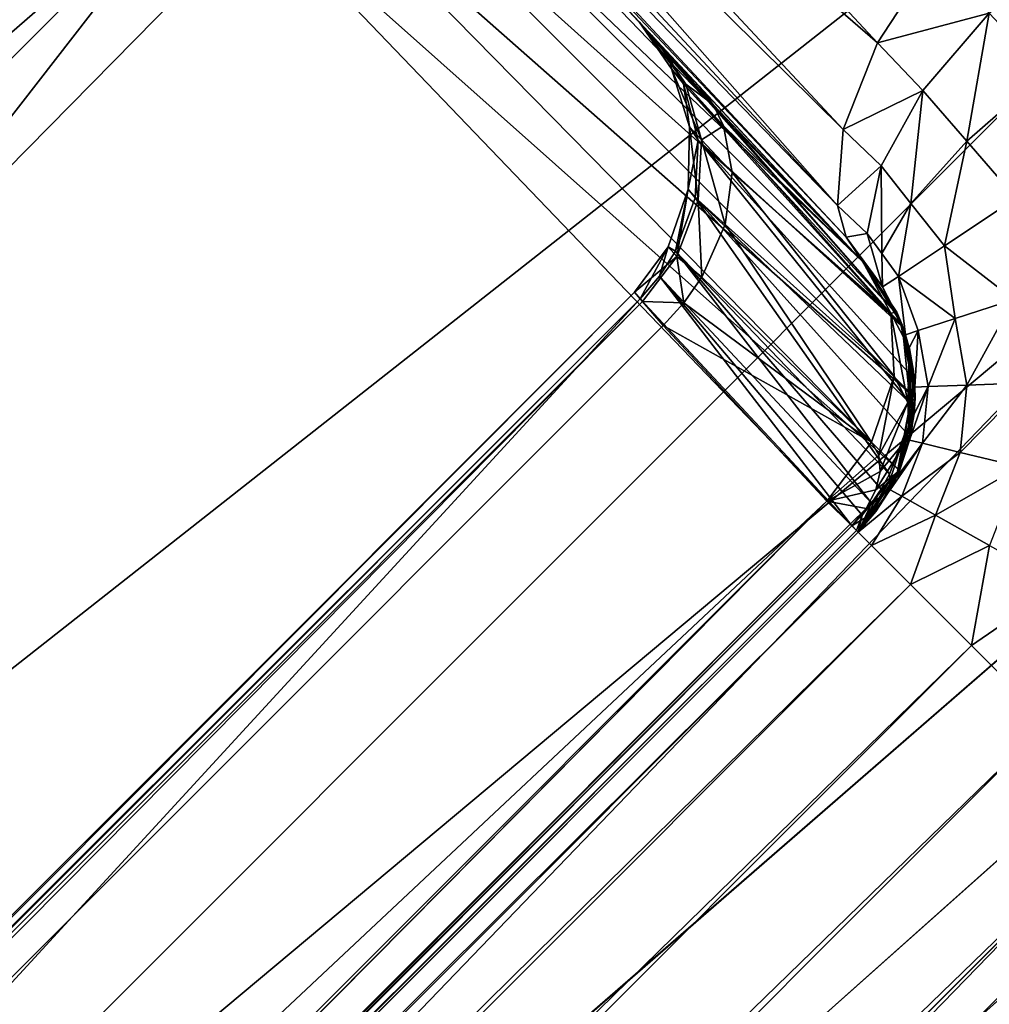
# Model space of a CAD drawing. Header units: millimetres. Extents: x -60 to 60, y -60 to 60.
# Tile 247 of 256: x 44.11 to 45.36, y -10.92 to -9.66. Entities that reach past the tile are written whole.
import ezdxf

# ---------------------------------------------------------------- set-up
doc = ezdxf.new("R2010")
doc.units = ezdxf.units.MM
doc.header["$LTSCALE"] = 65.185185
for name, color, linetype in [('1', 7, 'CONTINUOUS'), ('10', 7, 'CONTINUOUS'), ('13', 7, 'CONTINUOUS'), ('26', 7, 'CONTINUOUS'), ('29', 7, 'CONTINUOUS'), ('31', 7, 'CONTINUOUS'), ('59', 7, 'CONTINUOUS'), ('672', 7, 'CONTINUOUS'), ('680', 7, 'CONTINUOUS'), ('681', 7, 'CONTINUOUS'), ('682', 7, 'CONTINUOUS'), ('683', 7, 'CONTINUOUS'), ('686', 7, 'CONTINUOUS'), ('687', 7, 'CONTINUOUS'), ('694', 7, 'CONTINUOUS'), ('695', 7, 'CONTINUOUS'), ('696', 7, 'CONTINUOUS'), ('697', 7, 'CONTINUOUS'), ('699', 7, 'CONTINUOUS'), ('7', 7, 'CONTINUOUS'), ('703', 7, 'CONTINUOUS'), ('711', 7, 'CONTINUOUS'), ('751', 7, 'CONTINUOUS'), ('752', 7, 'CONTINUOUS'), ('753', 7, 'CONTINUOUS'), ('754', 7, 'CONTINUOUS'), ('755', 7, 'CONTINUOUS'), ('756', 7, 'CONTINUOUS'), ('757', 7, 'CONTINUOUS'), ('758', 7, 'CONTINUOUS'), ('760', 7, 'CONTINUOUS'), ('761', 7, 'CONTINUOUS'), ('767', 7, 'CONTINUOUS'), ('768', 7, 'CONTINUOUS'), ('772', 7, 'CONTINUOUS'), ('773', 7, 'CONTINUOUS'), ('8', 7, 'CONTINUOUS'), ('814', 7, 'CONTINUOUS')]:
    doc.layers.add(name, color=color, linetype=linetype)

msp = doc.modelspace()

# ---------------------------------------------------------------- linework, layer by layer
at = {"layer": '1', "linetype": 'Continuous'}
for points in [[(57.2756, 0), (0, -60.1041), (0, -57.2756), (57.2756, 0)], [(60.1041, 0), (0, -60.1041), (57.2756, 0), (60.1041, 0)]]:
    msp.add_3dface(points, dxfattribs=at)
at = {"layer": '10', "linetype": 'Continuous'}
for points in [[(56.2857, 0, 24.8), (-25.7222, -9.2187, 24.8), (-23.3345, -17.3345, 24.8), (56.2857, 0, 24.8)], [(-22.395, -17.4085, 24.8), (56.2857, 0, 24.8), (-23.3345, -17.3345, 24.8), (-22.395, -17.4085, 24.8)], [(-21.4797, -17.6284, 24.8), (56.2857, 0, 24.8), (-22.395, -17.4085, 24.8), (-21.4797, -17.6284, 24.8)], [(-20.6096, -17.989, 24.8), (56.2857, 0, 24.8), (-21.4797, -17.6284, 24.8), (-20.6096, -17.989, 24.8)], [(-19.8072, -18.4809, 24.8), (56.2857, 0, 24.8), (-20.6096, -17.989, 24.8), (-19.8072, -18.4809, 24.8)], [(-19.0916, -19.0921, 24.8), (56.2857, 0, 24.8), (-19.8072, -18.4809, 24.8), (-19.0916, -19.0921, 24.8)], [(-18.4804, -19.8078, 24.8), (56.2857, 0, 24.8), (-19.0916, -19.0921, 24.8), (-18.4804, -19.8078, 24.8)], [(-17.9885, -20.6105, 24.8), (56.2857, 0, 24.8), (-18.4804, -19.8078, 24.8), (-17.9885, -20.6105, 24.8)], [(-17.6282, -21.4804, 24.8), (56.2857, 0, 24.8), (-17.9885, -20.6105, 24.8), (-17.6282, -21.4804, 24.8)], [(56.2857, 0, 24.8), (-17.6282, -21.4804, 24.8), (0.0002, -22.25, 24.8), (56.2857, 0, 24.8)], [(0, -56.2857, 24.8), (56.2857, 0, 24.8), (14.7918, -25.8082, 24.8), (0, -56.2857, 24.8)], [(0.2781, -22.2813, 24.8), (56.2857, 0, 24.8), (0.0002, -22.25, 24.8), (0.2781, -22.2813, 24.8)], [(0.5421, -22.3737, 24.8), (56.2857, 0, 24.8), (0.2781, -22.2813, 24.8), (0.5421, -22.3737, 24.8)], [(0.7792, -22.5226, 24.8), (56.2857, 0, 24.8), (0.5421, -22.3737, 24.8), (0.7792, -22.5226, 24.8)], [(0.977, -22.7203, 24.8), (56.2857, 0, 24.8), (0.7792, -22.5226, 24.8), (0.977, -22.7203, 24.8)], [(1.1262, -22.9577, 24.8), (56.2857, 0, 24.8), (0.977, -22.7203, 24.8), (1.1262, -22.9577, 24.8)], [(1.2186, -23.2218, 24.8), (56.2857, 0, 24.8), (1.1262, -22.9577, 24.8), (1.2186, -23.2218, 24.8)], [(14.2502, -23.4317, 24.8), (56.2857, 0, 24.8), (1.2186, -23.2218, 24.8), (14.2502, -23.4317, 24.8)], [(14.5281, -23.4631, 24.8), (56.2857, 0, 24.8), (14.2502, -23.4317, 24.8), (14.5281, -23.4631, 24.8)], [(14.7921, -23.5554, 24.8), (56.2857, 0, 24.8), (14.5281, -23.4631, 24.8), (14.7921, -23.5554, 24.8)], [(14.7918, -25.8082, 24.8), (56.2857, 0, 24.8), (15.0288, -25.6595, 24.8), (14.7918, -25.8082, 24.8)], [(15.0292, -23.7043, 24.8), (56.2857, 0, 24.8), (14.7921, -23.5554, 24.8), (15.0292, -23.7043, 24.8)], [(15.0288, -25.6595, 24.8), (56.2857, 0, 24.8), (15.2269, -25.4616, 24.8), (15.0288, -25.6595, 24.8)], [(15.227, -23.9021, 24.8), (56.2857, 0, 24.8), (15.0292, -23.7043, 24.8), (15.227, -23.9021, 24.8)], [(15.2269, -25.4616, 24.8), (56.2857, 0, 24.8), (15.3761, -25.2243, 24.8), (15.2269, -25.4616, 24.8)], [(15.3762, -24.1394, 24.8), (56.2857, 0, 24.8), (15.227, -23.9021, 24.8), (15.3762, -24.1394, 24.8)], [(15.3761, -25.2243, 24.8), (56.2857, 0, 24.8), (15.4685, -24.9604, 24.8), (15.3761, -25.2243, 24.8)], [(15.4686, -24.4035, 24.8), (56.2857, 0, 24.8), (15.3762, -24.1394, 24.8), (15.4686, -24.4035, 24.8)], [(56.2857, 0, 24.8), (15.5, -24.6817, 24.8), (15.4685, -24.9604, 24.8), (56.2857, 0, 24.8)], [(15.5, -24.6817, 24.8), (56.2857, 0, 24.8), (15.4686, -24.4035, 24.8), (15.5, -24.6817, 24.8)]]:
    msp.add_3dface(points, dxfattribs=at)
at = {"layer": '13', "linetype": 'Continuous'}
for points in [[(55.1543, 0, 20.4), (14.7918, -23.5552, 20.4), (-25.4582, -6.8735, 20.4), (55.1543, 0, 20.4)], [(55.1543, 0, 20.4), (0, -55.1543, 20.4), (15.3762, -25.224, 20.4), (55.1543, 0, 20.4)], [(14.7918, -23.5552, 20.4), (55.1543, 0, 20.4), (15.0288, -23.704, 20.4), (14.7918, -23.5552, 20.4)], [(15.0288, -23.704, 20.4), (55.1543, 0, 20.4), (15.2269, -23.9019, 20.4), (15.0288, -23.704, 20.4)], [(15.2269, -23.9019, 20.4), (55.1543, 0, 20.4), (15.3761, -24.1391, 20.4), (15.2269, -23.9019, 20.4)], [(15.3761, -24.1391, 20.4), (55.1543, 0, 20.4), (15.4685, -24.4031, 20.4), (15.3761, -24.1391, 20.4)], [(15.4686, -24.96, 20.4), (55.1543, 0, 20.4), (15.3762, -25.224, 20.4), (15.4686, -24.96, 20.4)], [(15.4685, -24.4031, 20.4), (55.1543, 0, 20.4), (15.5, -24.6817, 20.4), (15.4685, -24.4031, 20.4)], [(15.5, -24.6817, 20.4), (55.1543, 0, 20.4), (15.4686, -24.96, 20.4), (15.5, -24.6817, 20.4)]]:
    msp.add_3dface(points, dxfattribs=at)
at = {"layer": '26', "linetype": 'Continuous'}
for points in [[(55.1543, 0, 20.4), (55.1543, 0, -2), (0, -55.1543, -2), (55.1543, 0, 20.4)], [(0, -55.1543, 20.4), (55.1543, 0, 20.4), (0, -55.1543, -2), (0, -55.1543, 20.4)]]:
    msp.add_3dface(points, dxfattribs=at)
at = {"layer": '29', "linetype": 'Continuous'}
for points in [[(55.1543, 0, -2), (57.2756, 0, -2), (0, -57.2756, -2), (55.1543, 0, -2)], [(55.1543, 0, -2), (0, -57.2756, -2), (0, -55.1543, -2), (55.1543, 0, -2)]]:
    msp.add_3dface(points, dxfattribs=at)
at = {"layer": '31', "linetype": 'Continuous'}
for points in [[(57.2756, 0, -2), (0, -57.2756), (0, -57.2756, -2), (57.2756, 0, -2)], [(57.2756, 0), (0, -57.2756), (57.2756, 0, -2), (57.2756, 0)]]:
    msp.add_3dface(points, dxfattribs=at)
at = {"layer": '59', "linetype": 'Continuous'}
for points in [[(0, -56.2857, 50), (56.2857, 0, 50), (0, -56.2857, 24.8), (0, -56.2857, 50)], [(0, -56.2857, 24.8), (56.2857, 0, 50), (56.2857, 0, 24.8), (0, -56.2857, 24.8)]]:
    msp.add_3dface(points, dxfattribs=at)
at = {"layer": '672', "linetype": 'Continuous'}
for points in [[(57.4262, 0, 49), (0, -57.4262, 49), (45.5437, -10.6712, 49), (57.4262, 0, 49)], [(45.5437, -10.6712, 49), (0, -57.4262, 49), (38.8141, -17.4009, 49), (45.5437, -10.6712, 49)]]:
    msp.add_3dface(points, dxfattribs=at)
at = {"layer": '680', "linetype": 'Continuous'}
for points in [[(45.3587, -9.651, 48.9078), (45.468, -9.5583, 48.9392), (45.4307, -9.7275, 48.9549), (45.3587, -9.651, 48.9078)], [(45.2735, -9.7501, 48.8412), (45.3587, -9.651, 48.9078), (45.3302, -9.8155, 48.8836), (45.2735, -9.7501, 48.8412)], [(45.3302, -9.8155, 48.8836), (45.3587, -9.651, 48.9078), (45.4307, -9.7275, 48.9549), (45.3302, -9.8155, 48.8836)], [(45.3302, -9.8155, 48.8836), (45.4307, -9.7275, 48.9549), (45.3933, -9.8886, 48.9045), (45.3302, -9.8155, 48.8836)], [(45.2197, -9.8471, 48.7454), (45.2735, -9.7501, 48.8412), (45.258, -9.8954, 48.7771), (45.2197, -9.8471, 48.7454)], [(45.258, -9.8954, 48.7771), (45.2735, -9.7501, 48.8412), (45.3302, -9.8155, 48.8836), (45.258, -9.8954, 48.7771)], [(45.258, -9.8954, 48.7771), (45.3302, -9.8155, 48.8836), (45.3012, -9.9498, 48.7939), (45.258, -9.8954, 48.7771)], [(45.3012, -9.9498, 48.7939), (45.3302, -9.8155, 48.8836), (45.3933, -9.8886, 48.9045), (45.3012, -9.9498, 48.7939)], [(45.2019, -9.9338, 48.6282), (45.2197, -9.8471, 48.7454), (45.2207, -9.9597, 48.6452), (45.2019, -9.9338, 48.6282)], [(45.2207, -9.9597, 48.6452), (45.2197, -9.8471, 48.7454), (45.258, -9.8954, 48.7771), (45.2207, -9.9597, 48.6452)], [(45.2207, -9.9597, 48.6452), (45.258, -9.8954, 48.7771), (45.242, -9.9891, 48.6545), (45.2207, -9.9597, 48.6452)], [(45.242, -9.9891, 48.6545), (45.258, -9.8954, 48.7771), (45.3012, -9.9498, 48.7939), (45.242, -9.9891, 48.6545)], [(45.2217, -10.0026, 48.5), (45.2019, -9.9338, 48.6282), (45.2207, -9.9597, 48.6452), (45.2217, -10.0026, 48.5)], [(45.2217, -10.0026, 48.5), (45.2207, -9.9597, 48.6452), (45.242, -9.9891, 48.6545), (45.2217, -10.0026, 48.5)]]:
    msp.add_3dface(points, dxfattribs=at)
at = {"layer": '681', "linetype": 'Continuous'}
for points in [[(45.29, -9.5743, 48.8496), (45.3587, -9.651, 48.9078), (45.2153, -9.6889, 48.789), (45.29, -9.5743, 48.8496)], [(45.3587, -9.651, 48.9078), (45.2735, -9.7501, 48.8412), (45.2153, -9.6889, 48.789), (45.3587, -9.651, 48.9078)], [(45.2153, -9.6889, 48.789), (45.2735, -9.7501, 48.8412), (45.1711, -9.8002, 48.6945), (45.2153, -9.6889, 48.789)], [(45.2735, -9.7501, 48.8412), (45.2197, -9.8471, 48.7454), (45.1711, -9.8002, 48.6945), (45.2735, -9.7501, 48.8412)], [(45.1711, -9.8002, 48.6945), (45.2197, -9.8471, 48.7454), (45.1636, -9.8982, 48.5719), (45.1711, -9.8002, 48.6945)], [(45.2197, -9.8471, 48.7454), (45.2019, -9.9338, 48.6282), (45.1636, -9.8982, 48.5719), (45.2197, -9.8471, 48.7454)], [(45.1636, -9.8982, 48.5719), (45.2019, -9.9338, 48.6282), (45.1751, -9.9386, 48.503), (45.1636, -9.8982, 48.5719)], [(45.2019, -9.9338, 48.6282), (45.2217, -10.0026, 48.5), (45.1751, -9.9386, 48.503), (45.2019, -9.9338, 48.6282)], [(45.1751, -9.9386, 48.503), (45.2217, -10.0026, 48.5), (45.2097, -9.986, 48.4671), (45.1751, -9.9386, 48.503)], [(45.1963, -9.9704, 48.4337), (45.1751, -9.9386, 48.503), (45.2097, -9.986, 48.4671), (45.1963, -9.9704, 48.4337)]]:
    msp.add_3dface(points, dxfattribs=at)
at = {"layer": '682', "linetype": 'Continuous'}
for points in [[(44.4929, -8.915, 48.2158), (45.2153, -9.6889, 48.789), (44.4487, -9.026, 48.1211), (44.4929, -8.915, 48.2158)], [(45.29, -9.5743, 48.8496), (45.2153, -9.6889, 48.789), (44.4929, -8.915, 48.2158), (45.29, -9.5743, 48.8496)], [(44.4487, -9.026, 48.1211), (45.1711, -9.8002, 48.6945), (44.44, -9.0776, 48.0622), (44.4487, -9.026, 48.1211)], [(45.2153, -9.6889, 48.789), (45.1711, -9.8002, 48.6945), (44.4487, -9.026, 48.1211), (45.2153, -9.6889, 48.789)], [(45.1711, -9.8002, 48.6945), (45.1636, -9.8982, 48.5719), (44.44, -9.0776, 48.0622), (45.1711, -9.8002, 48.6945)], [(44.44, -9.0776, 48.0622), (45.1636, -9.8982, 48.5719), (44.4411, -9.1235, 47.9984), (44.44, -9.0776, 48.0622)], [(44.4411, -9.1235, 47.9984), (45.1636, -9.8982, 48.5719), (44.4525, -9.1637, 47.9296), (44.4411, -9.1235, 47.9984)], [(45.1636, -9.8982, 48.5719), (45.1751, -9.9386, 48.503), (44.4525, -9.1637, 47.9296), (45.1636, -9.8982, 48.5719)], [(44.4525, -9.1637, 47.9296), (45.1751, -9.9386, 48.503), (44.4734, -9.1953, 47.8602), (44.4525, -9.1637, 47.9296)], [(45.1751, -9.9386, 48.503), (45.1963, -9.9704, 48.4337), (44.4734, -9.1953, 47.8602), (45.1751, -9.9386, 48.503)], [(44.4734, -9.1953, 47.8602), (45.1963, -9.9704, 48.4337), (44.835, -9.583, 48.1465), (44.4734, -9.1953, 47.8602)]]:
    msp.add_3dface(points, dxfattribs=at)
at = {"layer": '683', "linetype": 'Continuous'}
for points in [[(44.924, -9.6785, 43.6524), (44.4734, -9.1953, 47.8602), (45.1963, -9.9704, 44.9379), (44.924, -9.6785, 43.6524)], [(44.4734, -9.1953, 47.8602), (44.835, -9.583, 48.1465), (45.1963, -9.9704, 44.9379), (44.4734, -9.1953, 47.8602)], [(44.7188, -9.4584, 41), (44.4734, -9.1953, 47.8602), (44.9088, -9.6622, 43.4903), (44.7188, -9.4584, 41)], [(44.9088, -9.6622, 43.4903), (44.4734, -9.1953, 47.8602), (44.924, -9.6785, 43.6524), (44.9088, -9.6622, 43.4903)], [(45.1963, -9.9704, 41), (44.7188, -9.4584, 41), (44.9088, -9.6622, 43.4903), (45.1963, -9.9704, 41)], [(44.835, -9.583, 48.1465), (45.1963, -9.9704, 48.4337), (45.1963, -9.9704, 44.9379), (44.835, -9.583, 48.1465)], [(44.9302, -9.6851, 43.3294), (45.1963, -9.9704, 41), (44.9088, -9.6622, 43.4903), (44.9302, -9.6851, 43.3294)], [(44.9858, -9.7448, 43.1876), (45.1963, -9.9704, 41), (44.9302, -9.6851, 43.3294), (44.9858, -9.7448, 43.1876)], [(45.1963, -9.9704, 42.8108), (45.1963, -9.9704, 41), (44.9858, -9.7448, 43.1876), (45.1963, -9.9704, 42.8108)]]:
    msp.add_3dface(points, dxfattribs=at)
at = {"layer": '686', "linetype": 'Continuous'}
for points in [[(44.1048, -9.1828, 47.6213), (44.1204, -9.1975, 47.5463), (37.3264, -15.9656, 47.5543), (44.1048, -9.1828, 47.6213)], [(37.3264, -15.9656, 47.5543), (44.1204, -9.1975, 47.5463), (37.3421, -15.9807, 47.4786), (37.3264, -15.9656, 47.5543)], [(44.1204, -9.1975, 47.5463), (44.1275, -9.2036, 47.473), (37.3421, -15.9807, 47.4786), (44.1204, -9.1975, 47.5463)], [(44.1275, -9.2036, 47.473), (40.7109, -12.623, 47.4351), (37.3421, -15.9807, 47.4786), (44.1275, -9.2036, 47.473)]]:
    msp.add_3dface(points, dxfattribs=at)
at = {"layer": '687', "linetype": 'Continuous'}
for points in [[(44.1275, -9.2036, 47.473), (44.359, -9.4519, 41), (40.7109, -12.623, 47.4351), (44.1275, -9.2036, 47.473)], [(40.7109, -12.623, 47.4351), (44.359, -9.4519, 41), (37.5947, -16.2161, 41), (40.7109, -12.623, 47.4351)]]:
    msp.add_3dface(points, dxfattribs=at)
at = {"layer": '694', "linetype": 'Continuous'}
for points in [[(38.4605, -17.0473, 48.5), (45.1902, -10.3177, 48.5), (45.2075, -10.335, 48.6545), (38.4605, -17.0473, 48.5)], [(38.4778, -17.0646, 48.6545), (38.4605, -17.0473, 48.5), (45.2075, -10.335, 48.6545), (38.4778, -17.0646, 48.6545)], [(45.2577, -10.3852, 48.7939), (38.4778, -17.0646, 48.6545), (45.2075, -10.335, 48.6545), (45.2577, -10.3852, 48.7939)], [(38.5281, -17.1149, 48.7939), (38.4778, -17.0646, 48.6545), (45.2577, -10.3852, 48.7939), (38.5281, -17.1149, 48.7939)], [(45.3359, -10.4634, 48.9045), (38.5281, -17.1149, 48.7939), (45.2577, -10.3852, 48.7939), (45.3359, -10.4634, 48.9045)], [(38.6063, -17.1931, 48.9045), (38.5281, -17.1149, 48.7939), (45.3359, -10.4634, 48.9045), (38.6063, -17.1931, 48.9045)], [(45.4345, -10.562, 48.9755), (38.6063, -17.1931, 48.9045), (45.3359, -10.4634, 48.9045), (45.4345, -10.562, 48.9755)], [(38.7048, -17.2916, 48.9755), (38.6063, -17.1931, 48.9045), (45.4345, -10.562, 48.9755), (38.7048, -17.2916, 48.9755)], [(45.5437, -10.6712, 49), (38.7048, -17.2916, 48.9755), (45.4345, -10.562, 48.9755), (45.5437, -10.6712, 49)], [(45.5437, -10.6712, 49), (38.8141, -17.4009, 49), (38.7048, -17.2916, 48.9755), (45.5437, -10.6712, 49)]]:
    msp.add_3dface(points, dxfattribs=at)
at = {"layer": '695', "linetype": 'Continuous'}
for points in [[(45.1902, -10.3177, 41), (45.1902, -10.3177, 42.8108), (38.4605, -17.0473, 42.8108), (45.1902, -10.3177, 41)], [(38.4605, -17.0473, 41), (45.1902, -10.3177, 41), (38.4605, -17.0473, 42.8108), (38.4605, -17.0473, 41)]]:
    msp.add_3dface(points, dxfattribs=at)
at = {"layer": '696', "linetype": 'Continuous'}
for points in [[(45.1902, -10.3177, 48.5), (38.4605, -17.0473, 48.5), (45.1902, -10.3177, 44.9379), (45.1902, -10.3177, 48.5)], [(38.4605, -17.0473, 48.5), (38.4605, -17.0473, 44.9379), (45.1902, -10.3177, 44.9379), (38.4605, -17.0473, 48.5)]]:
    msp.add_3dface(points, dxfattribs=at)
at = {"layer": '697', "linetype": 'Continuous'}
for points in [[(45.1502, -10.2777, 42.9691), (38.4206, -17.0074, 42.9691), (38.4477, -17.0345, 42.9042), (45.1502, -10.2777, 42.9691)], [(45.1502, -10.2777, 42.9691), (38.4477, -17.0345, 42.9042), (38.4503, -17.037, 42.8948), (45.1502, -10.2777, 42.9691)], [(45.1799, -10.3074, 42.8948), (45.1502, -10.2777, 42.9691), (38.4503, -17.037, 42.8948), (45.1799, -10.3074, 42.8948)], [(38.4605, -17.0473, 42.8108), (45.1799, -10.3074, 42.8948), (38.4503, -17.037, 42.8948), (38.4605, -17.0473, 42.8108)], [(45.1823, -10.3098, 42.8848), (45.1799, -10.3074, 42.8948), (38.4605, -17.0473, 42.8108), (45.1823, -10.3098, 42.8848)], [(45.1902, -10.3177, 42.8108), (45.1823, -10.3098, 42.8848), (38.4605, -17.0473, 42.8108), (45.1902, -10.3177, 42.8108)]]:
    msp.add_3dface(points, dxfattribs=at)
at = {"layer": '699', "linetype": 'Continuous'}
for points in [[(45.1502, -10.2777, 42.9691), (44.9398, -10.0521, 43.346), (38.1949, -16.7969, 43.346), (45.1502, -10.2777, 42.9691)], [(38.4206, -17.0074, 42.9691), (45.1502, -10.2777, 42.9691), (38.1949, -16.7969, 43.346), (38.4206, -17.0074, 42.9691)]]:
    msp.add_3dface(points, dxfattribs=at)
at = {"layer": '7', "linetype": 'Continuous'}
for points in [[(0, -60.1041), (60.1041, 0), (0, -60.1041, 50), (0, -60.1041)], [(0, -60.1041, 50), (60.1041, 0), (60.1041, 0, 50), (0, -60.1041, 50)]]:
    msp.add_3dface(points, dxfattribs=at)
at = {"layer": '703', "linetype": 'Continuous'}
for points in [[(44.4239, -9.4051, 41), (44.5002, -9.3813, 41), (45.2634, -10.1453, 41), (44.4239, -9.4051, 41)], [(44.5002, -9.3813, 41), (45.2468, -10.0514, 41), (45.2634, -10.1453, 41), (44.5002, -9.3813, 41)], [(44.5002, -9.3813, 41), (44.5802, -9.3827, 41), (45.2468, -10.0514, 41), (44.5002, -9.3813, 41)], [(44.5802, -9.3827, 41), (45.1963, -9.9704, 41), (45.2468, -10.0514, 41), (44.5802, -9.3827, 41)], [(45.1963, -9.9704, 41), (44.5802, -9.3827, 41), (44.6556, -9.4093, 41), (45.1963, -9.9704, 41)], [(44.359, -9.4519, 41), (44.4239, -9.4051, 41), (45.2436, -10.2385, 41), (44.359, -9.4519, 41)], [(44.4239, -9.4051, 41), (45.2634, -10.1453, 41), (45.2436, -10.2385, 41), (44.4239, -9.4051, 41)], [(44.7188, -9.4584, 41), (45.1963, -9.9704, 41), (44.6556, -9.4093, 41), (44.7188, -9.4584, 41)], [(37.5947, -16.2161, 41), (44.359, -9.4519, 41), (38.4605, -17.0473, 41), (37.5947, -16.2161, 41)], [(44.359, -9.4519, 41), (45.1902, -10.3177, 41), (38.4605, -17.0473, 41), (44.359, -9.4519, 41)], [(45.1902, -10.3177, 41), (44.359, -9.4519, 41), (45.2436, -10.2385, 41), (45.1902, -10.3177, 41)]]:
    msp.add_3dface(points, dxfattribs=at)
at = {"layer": '711', "linetype": 'Continuous'}
for points in [[(38.1607, -16.7672, 43.5784), (44.91, -10.0178, 43.5784), (38.4526, -17.0394, 44.8638), (38.1607, -16.7672, 43.5784)], [(44.91, -10.0178, 43.5784), (45.1822, -10.3097, 44.8638), (38.4526, -17.0394, 44.8638), (44.91, -10.0178, 43.5784)]]:
    msp.add_3dface(points, dxfattribs=at)
at = {"layer": '751', "linetype": 'Continuous'}
for points in [[(44.9027, -10.0094, 43.4973), (44.91, -10.0178, 43.5784), (38.1522, -16.7598, 43.4974), (44.9027, -10.0094, 43.4973)], [(38.1641, -16.7701, 43.4169), (44.9027, -10.0094, 43.4973), (38.1522, -16.7598, 43.4974), (38.1641, -16.7701, 43.4169)], [(38.1522, -16.7598, 43.4974), (44.91, -10.0178, 43.5784), (38.1607, -16.7672, 43.5784), (38.1522, -16.7598, 43.4974)], [(44.913, -10.0213, 43.4169), (44.9027, -10.0094, 43.4973), (38.1641, -16.7701, 43.4169), (44.913, -10.0213, 43.4169)], [(38.1949, -16.7969, 43.346), (44.913, -10.0213, 43.4169), (38.1641, -16.7701, 43.4169), (38.1949, -16.7969, 43.346)], [(44.9398, -10.0521, 43.346), (44.913, -10.0213, 43.4169), (38.1949, -16.7969, 43.346), (44.9398, -10.0521, 43.346)]]:
    msp.add_3dface(points, dxfattribs=at)
at = {"layer": '752', "linetype": 'Continuous'}
for points in [[(44.9088, -9.6622, 43.4903), (44.9472, -9.7079, 43.6409), (44.9502, -9.7222, 43.4923), (44.9088, -9.6622, 43.4903)], [(44.9088, -9.6622, 43.4903), (44.924, -9.6785, 43.6524), (44.9472, -9.7079, 43.6409), (44.9088, -9.6622, 43.4903)], [(44.9686, -9.7419, 43.3547), (44.9088, -9.6622, 43.4903), (44.9502, -9.7222, 43.4923), (44.9686, -9.7419, 43.3547)], [(44.9302, -9.6851, 43.3294), (44.9088, -9.6622, 43.4903), (44.9686, -9.7419, 43.3547), (44.9302, -9.6851, 43.3294)], [(45.0038, -9.7684, 43.2118), (44.9302, -9.6851, 43.3294), (44.9686, -9.7419, 43.3547), (45.0038, -9.7684, 43.2118)], [(44.9858, -9.7448, 43.1876), (44.9302, -9.6851, 43.3294), (45.0038, -9.7684, 43.2118), (44.9858, -9.7448, 43.1876)], [(44.9472, -9.7079, 43.6409), (44.9658, -9.7417, 43.6293), (44.9502, -9.7222, 43.4923), (44.9472, -9.7079, 43.6409)], [(44.9887, -9.8135, 43.3794), (44.9686, -9.7419, 43.3547), (44.9502, -9.7222, 43.4923), (44.9887, -9.8135, 43.3794)], [(44.9734, -9.797, 43.4943), (44.9887, -9.8135, 43.3794), (44.9502, -9.7222, 43.4923), (44.9734, -9.797, 43.4943)], [(44.9658, -9.7417, 43.6293), (44.9734, -9.797, 43.4943), (44.9502, -9.7222, 43.4923), (44.9658, -9.7417, 43.6293)], [(44.9658, -9.7417, 43.6293), (44.9848, -9.814, 43.6088), (44.9734, -9.797, 43.4943), (44.9658, -9.7417, 43.6293)], [(45.0172, -9.7956, 43.2356), (45.0038, -9.7684, 43.2118), (44.9686, -9.7419, 43.3547), (45.0172, -9.7956, 43.2356)], [(44.9887, -9.8135, 43.3794), (45.0172, -9.7956, 43.2356), (44.9686, -9.7419, 43.3547), (44.9887, -9.8135, 43.3794)], [(44.9719, -9.8772, 43.4959), (44.9847, -9.8913, 43.3996), (44.9734, -9.797, 43.4943), (44.9719, -9.8772, 43.4959)], [(44.9848, -9.814, 43.6088), (44.9719, -9.8772, 43.4959), (44.9734, -9.797, 43.4943), (44.9848, -9.814, 43.6088)], [(44.9847, -9.8913, 43.3996), (44.9887, -9.8135, 43.3794), (44.9734, -9.797, 43.4943), (44.9847, -9.8913, 43.3996)], [(45.0284, -9.8556, 43.2778), (45.0172, -9.7956, 43.2356), (44.9887, -9.8135, 43.3794), (45.0284, -9.8556, 43.2778)], [(44.9848, -9.814, 43.6088), (44.9808, -9.8881, 43.5929), (44.9719, -9.8772, 43.4959), (44.9848, -9.814, 43.6088)], [(44.9847, -9.8913, 43.3996), (45.0193, -9.9226, 43.3128), (44.9887, -9.8135, 43.3794), (44.9847, -9.8913, 43.3996)], [(45.0193, -9.9226, 43.3128), (45.0284, -9.8556, 43.2778), (44.9887, -9.8135, 43.3794), (45.0193, -9.9226, 43.3128)], [(44.9461, -9.951, 43.4969), (44.9571, -9.9635, 43.4123), (44.9719, -9.8772, 43.4959), (44.9461, -9.951, 43.4969)], [(44.9556, -9.9568, 43.5826), (44.9461, -9.951, 43.4969), (44.9719, -9.8772, 43.4959), (44.9556, -9.9568, 43.5826)], [(44.9808, -9.8881, 43.5929), (44.9556, -9.9568, 43.5826), (44.9719, -9.8772, 43.4959), (44.9808, -9.8881, 43.5929)], [(44.9571, -9.9635, 43.4123), (44.9847, -9.8913, 43.3996), (44.9719, -9.8772, 43.4959), (44.9571, -9.9635, 43.4123)], [(44.9571, -9.9635, 43.4123), (44.9892, -9.9903, 43.3366), (44.9847, -9.8913, 43.3996), (44.9571, -9.9635, 43.4123)], [(44.9892, -9.9903, 43.3366), (45.0193, -9.9226, 43.3128), (44.9847, -9.8913, 43.3996), (44.9892, -9.9903, 43.3366)], [(44.9027, -10.0094, 43.4973), (44.9571, -9.9635, 43.4123), (44.9461, -9.951, 43.4969), (44.9027, -10.0094, 43.4973)], [(44.91, -10.0178, 43.5784), (44.9027, -10.0094, 43.4973), (44.9461, -9.951, 43.4969), (44.91, -10.0178, 43.5784)], [(44.935, -9.989, 43.5796), (44.91, -10.0178, 43.5784), (44.9461, -9.951, 43.4969), (44.935, -9.989, 43.5796)], [(44.9556, -9.9568, 43.5826), (44.935, -9.989, 43.5796), (44.9461, -9.951, 43.4969), (44.9556, -9.9568, 43.5826)], [(44.913, -10.0213, 43.4169), (44.9571, -9.9635, 43.4123), (44.9027, -10.0094, 43.4973), (44.913, -10.0213, 43.4169)], [(44.913, -10.0213, 43.4169), (44.9662, -10.023, 43.3433), (44.9571, -9.9635, 43.4123), (44.913, -10.0213, 43.4169)], [(44.9662, -10.023, 43.3433), (44.9892, -9.9903, 43.3366), (44.9571, -9.9635, 43.4123), (44.9662, -10.023, 43.3433)], [(44.9398, -10.0521, 43.346), (44.9662, -10.023, 43.3433), (44.913, -10.0213, 43.4169), (44.9398, -10.0521, 43.346)]]:
    msp.add_3dface(points, dxfattribs=at)
at = {"layer": '753', "linetype": 'Continuous'}
for points in [[(45.1963, -9.9704, 42.8108), (44.9858, -9.7448, 43.1876), (45.0038, -9.7684, 43.2118), (45.1963, -9.9704, 42.8108)], [(45.1963, -9.9704, 42.8108), (45.0038, -9.7684, 43.2118), (45.0172, -9.7956, 43.2356), (45.1963, -9.9704, 42.8108)], [(45.1963, -9.9704, 42.8108), (45.0172, -9.7956, 43.2356), (45.2325, -10.0362, 42.8704), (45.1963, -9.9704, 42.8108)], [(45.0172, -9.7956, 43.2356), (45.0284, -9.8556, 43.2778), (45.2325, -10.0362, 42.8704), (45.0172, -9.7956, 43.2356)], [(45.0284, -9.8556, 43.2778), (45.0193, -9.9226, 43.3128), (45.2364, -10.1175, 42.9213), (45.0284, -9.8556, 43.2778)], [(45.2325, -10.0362, 42.8704), (45.0284, -9.8556, 43.2778), (45.2364, -10.1175, 42.9213), (45.2325, -10.0362, 42.8704)], [(45.0193, -9.9226, 43.3128), (44.9892, -9.9903, 43.3366), (45.2075, -10.2022, 42.9559), (45.0193, -9.9226, 43.3128)], [(45.2364, -10.1175, 42.9213), (45.0193, -9.9226, 43.3128), (45.2075, -10.2022, 42.9559), (45.2364, -10.1175, 42.9213)], [(44.9892, -9.9903, 43.3366), (44.9662, -10.023, 43.3433), (45.2075, -10.2022, 42.9559), (44.9892, -9.9903, 43.3366)], [(44.9662, -10.023, 43.3433), (44.9398, -10.0521, 43.346), (45.2075, -10.2022, 42.9559), (44.9662, -10.023, 43.3433)], [(45.2075, -10.2022, 42.9559), (44.9398, -10.0521, 43.346), (45.1502, -10.2777, 42.9691), (45.2075, -10.2022, 42.9559)]]:
    msp.add_3dface(points, dxfattribs=at)
at = {"layer": '754', "linetype": 'Continuous'}
for points in [[(45.1963, -9.9704, 42.8108), (45.2325, -10.0362, 42.8704), (45.2399, -10.035, 42.8108), (45.1963, -9.9704, 42.8108)], [(45.2399, -10.035, 42.8108), (45.2325, -10.0362, 42.8704), (45.2563, -10.0816, 42.8108), (45.2399, -10.035, 42.8108)], [(45.2563, -10.0816, 42.8108), (45.2325, -10.0362, 42.8704), (45.2543, -10.151, 42.8768), (45.2563, -10.0816, 42.8108)], [(45.2325, -10.0362, 42.8704), (45.2364, -10.1175, 42.9213), (45.2543, -10.151, 42.8768), (45.2325, -10.0362, 42.8704)], [(45.2561, -10.1945, 42.8377), (45.2563, -10.0816, 42.8108), (45.2543, -10.151, 42.8768), (45.2561, -10.1945, 42.8377)], [(45.2616, -10.111, 42.8108), (45.2563, -10.0816, 42.8108), (45.2561, -10.1945, 42.8377), (45.2616, -10.111, 42.8108)], [(45.2364, -10.1175, 42.9213), (45.2075, -10.2022, 42.9559), (45.2167, -10.2186, 42.9338), (45.2364, -10.1175, 42.9213)], [(45.2543, -10.151, 42.8768), (45.2364, -10.1175, 42.9213), (45.2167, -10.2186, 42.9338), (45.2543, -10.151, 42.8768)], [(45.2587, -10.1894, 42.8108), (45.2616, -10.111, 42.8108), (45.2561, -10.1945, 42.8377), (45.2587, -10.1894, 42.8108)], [(45.2186, -10.2397, 42.914), (45.2543, -10.151, 42.8768), (45.2167, -10.2186, 42.9338), (45.2186, -10.2397, 42.914)], [(45.2561, -10.1945, 42.8377), (45.2543, -10.151, 42.8768), (45.2186, -10.2397, 42.914), (45.2561, -10.1945, 42.8377)], [(45.213, -10.2634, 42.8983), (45.2561, -10.1945, 42.8377), (45.2186, -10.2397, 42.914), (45.213, -10.2634, 42.8983)], [(45.2436, -10.2384, 42.8108), (45.2561, -10.1945, 42.8377), (45.213, -10.2634, 42.8983), (45.2436, -10.2384, 42.8108)], [(45.2436, -10.2384, 42.8108), (45.2587, -10.1894, 42.8108), (45.2561, -10.1945, 42.8377), (45.2436, -10.2384, 42.8108)], [(45.2075, -10.2022, 42.9559), (45.1502, -10.2777, 42.9691), (45.2167, -10.2186, 42.9338), (45.2075, -10.2022, 42.9559)], [(45.1502, -10.2777, 42.9691), (45.2186, -10.2397, 42.914), (45.2167, -10.2186, 42.9338), (45.1502, -10.2777, 42.9691)], [(45.1502, -10.2777, 42.9691), (45.213, -10.2634, 42.8983), (45.2186, -10.2397, 42.914), (45.1502, -10.2777, 42.9691)], [(45.2005, -10.2875, 42.8882), (45.2436, -10.2384, 42.8108), (45.213, -10.2634, 42.8983), (45.2005, -10.2875, 42.8882)], [(45.2329, -10.2606, 42.8108), (45.2436, -10.2384, 42.8108), (45.2005, -10.2875, 42.8882), (45.2329, -10.2606, 42.8108)], [(45.1502, -10.2777, 42.9691), (45.2005, -10.2875, 42.8882), (45.213, -10.2634, 42.8983), (45.1502, -10.2777, 42.9691)], [(45.2132, -10.2912, 42.8108), (45.2329, -10.2606, 42.8108), (45.2005, -10.2875, 42.8882), (45.2132, -10.2912, 42.8108)], [(45.2005, -10.2875, 42.8882), (45.1502, -10.2777, 42.9691), (45.1799, -10.3074, 42.8948), (45.2005, -10.2875, 42.8882)], [(45.1823, -10.3098, 42.8848), (45.2005, -10.2875, 42.8882), (45.1799, -10.3074, 42.8948), (45.1823, -10.3098, 42.8848)], [(45.1823, -10.3098, 42.8848), (45.2132, -10.2912, 42.8108), (45.2005, -10.2875, 42.8882), (45.1823, -10.3098, 42.8848)], [(45.1902, -10.3177, 42.8108), (45.2132, -10.2912, 42.8108), (45.1823, -10.3098, 42.8848), (45.1902, -10.3177, 42.8108)]]:
    msp.add_3dface(points, dxfattribs=at)
at = {"layer": '755', "linetype": 'Continuous'}
for points in [[(45.1963, -9.9704, 41), (45.1963, -9.9704, 42.8108), (45.2399, -10.035, 42.8108), (45.1963, -9.9704, 41)], [(45.1963, -9.9704, 41), (45.2399, -10.035, 42.8108), (45.2468, -10.0514, 41), (45.1963, -9.9704, 41)], [(45.2399, -10.035, 42.8108), (45.2563, -10.0816, 42.8108), (45.2468, -10.0514, 41), (45.2399, -10.035, 42.8108)], [(45.2563, -10.0816, 42.8108), (45.2616, -10.111, 42.8108), (45.2468, -10.0514, 41), (45.2563, -10.0816, 42.8108)], [(45.2468, -10.0514, 41), (45.2616, -10.111, 42.8108), (45.2634, -10.1453, 41), (45.2468, -10.0514, 41)], [(45.2616, -10.111, 42.8108), (45.2587, -10.1894, 42.8108), (45.2634, -10.1453, 41), (45.2616, -10.111, 42.8108)], [(45.2587, -10.1894, 42.8108), (45.2436, -10.2384, 42.8108), (45.2634, -10.1453, 41), (45.2587, -10.1894, 42.8108)], [(45.2634, -10.1453, 41), (45.2436, -10.2384, 42.8108), (45.2436, -10.2385, 41), (45.2634, -10.1453, 41)], [(45.1902, -10.3177, 42.8108), (45.1902, -10.3177, 41), (45.2436, -10.2385, 41), (45.1902, -10.3177, 42.8108)], [(45.2132, -10.2912, 42.8108), (45.1902, -10.3177, 42.8108), (45.2436, -10.2385, 41), (45.2132, -10.2912, 42.8108)], [(45.2329, -10.2606, 42.8108), (45.2132, -10.2912, 42.8108), (45.2436, -10.2385, 41), (45.2329, -10.2606, 42.8108)], [(45.2436, -10.2384, 42.8108), (45.2329, -10.2606, 42.8108), (45.2436, -10.2385, 41), (45.2436, -10.2384, 42.8108)]]:
    msp.add_3dface(points, dxfattribs=at)
at = {"layer": '756', "linetype": 'Continuous'}
for points in [[(44.924, -9.6785, 43.6524), (45.2393, -10.0366, 44.9137), (44.9472, -9.7079, 43.6409), (44.924, -9.6785, 43.6524)], [(44.924, -9.6785, 43.6524), (45.1963, -9.9704, 44.9379), (45.2393, -10.0366, 44.9137), (44.924, -9.6785, 43.6524)], [(44.9472, -9.7079, 43.6409), (45.2393, -10.0366, 44.9137), (44.9658, -9.7417, 43.6293), (44.9472, -9.7079, 43.6409)], [(44.9658, -9.7417, 43.6293), (45.2455, -10.0527, 44.9088), (44.9848, -9.814, 43.6088), (44.9658, -9.7417, 43.6293)], [(45.2393, -10.0366, 44.9137), (45.2455, -10.0527, 44.9088), (44.9658, -9.7417, 43.6293), (45.2393, -10.0366, 44.9137)], [(44.9848, -9.814, 43.6088), (45.2572, -10.1518, 44.8838), (44.9808, -9.8881, 43.5929), (44.9848, -9.814, 43.6088)], [(45.2579, -10.116, 44.8918), (45.2572, -10.1518, 44.8838), (44.9848, -9.814, 43.6088), (45.2579, -10.116, 44.8918)], [(45.2455, -10.0527, 44.9088), (45.2579, -10.116, 44.8918), (44.9848, -9.814, 43.6088), (45.2455, -10.0527, 44.9088)], [(44.9808, -9.8881, 43.5929), (45.2308, -10.2432, 44.8686), (44.9556, -9.9568, 43.5826), (44.9808, -9.8881, 43.5929)], [(45.2511, -10.1887, 44.8767), (45.2308, -10.2432, 44.8686), (44.9808, -9.8881, 43.5929), (45.2511, -10.1887, 44.8767)], [(45.2572, -10.1518, 44.8838), (45.2511, -10.1887, 44.8767), (44.9808, -9.8881, 43.5929), (45.2572, -10.1518, 44.8838)], [(44.9556, -9.9568, 43.5826), (45.2075, -10.2806, 44.8651), (44.935, -9.989, 43.5796), (44.9556, -9.9568, 43.5826)], [(45.2197, -10.2627, 44.8665), (45.2075, -10.2806, 44.8651), (44.9556, -9.9568, 43.5826), (45.2197, -10.2627, 44.8665)], [(45.2308, -10.2432, 44.8686), (45.2197, -10.2627, 44.8665), (44.9556, -9.9568, 43.5826), (45.2308, -10.2432, 44.8686)], [(44.935, -9.989, 43.5796), (45.1822, -10.3097, 44.8638), (44.91, -10.0178, 43.5784), (44.935, -9.989, 43.5796)], [(45.1954, -10.2957, 44.8642), (45.1822, -10.3097, 44.8638), (44.935, -9.989, 43.5796), (45.1954, -10.2957, 44.8642)], [(45.2075, -10.2806, 44.8651), (45.1954, -10.2957, 44.8642), (44.935, -9.989, 43.5796), (45.2075, -10.2806, 44.8651)]]:
    msp.add_3dface(points, dxfattribs=at)
at = {"layer": '757', "linetype": 'Continuous'}
for points in [[(45.1963, -9.9704, 44.9379), (45.2468, -10.0513, 44.9379), (45.2393, -10.0366, 44.9137), (45.1963, -9.9704, 44.9379)], [(45.2393, -10.0366, 44.9137), (45.2468, -10.0513, 44.9379), (45.2455, -10.0527, 44.9088), (45.2393, -10.0366, 44.9137)], [(45.2455, -10.0527, 44.9088), (45.2468, -10.0513, 44.9379), (45.2579, -10.116, 44.8918), (45.2455, -10.0527, 44.9088)], [(45.2579, -10.116, 44.8918), (45.2468, -10.0513, 44.9379), (45.2572, -10.1518, 44.8838), (45.2579, -10.116, 44.8918)], [(45.2468, -10.0513, 44.9379), (45.2634, -10.1454, 44.9379), (45.2572, -10.1518, 44.8838), (45.2468, -10.0513, 44.9379)], [(45.2572, -10.1518, 44.8838), (45.2634, -10.1454, 44.9379), (45.2404, -10.2418, 44.9098), (45.2572, -10.1518, 44.8838)], [(45.2634, -10.1454, 44.9379), (45.2435, -10.2388, 44.9379), (45.2404, -10.2418, 44.9098), (45.2634, -10.1454, 44.9379)], [(45.2511, -10.1887, 44.8767), (45.2572, -10.1518, 44.8838), (45.2404, -10.2418, 44.9098), (45.2511, -10.1887, 44.8767)], [(45.2308, -10.2432, 44.8686), (45.2511, -10.1887, 44.8767), (45.2316, -10.2507, 44.8844), (45.2308, -10.2432, 44.8686)], [(45.2316, -10.2507, 44.8844), (45.2511, -10.1887, 44.8767), (45.2404, -10.2418, 44.9098), (45.2316, -10.2507, 44.8844)], [(45.2435, -10.2388, 44.9379), (45.1902, -10.3177, 44.9379), (45.2404, -10.2418, 44.9098), (45.2435, -10.2388, 44.9379)], [(45.1902, -10.3177, 44.9379), (45.2316, -10.2507, 44.8844), (45.2404, -10.2418, 44.9098), (45.1902, -10.3177, 44.9379)], [(45.2197, -10.2627, 44.8665), (45.2308, -10.2432, 44.8686), (45.2316, -10.2507, 44.8844), (45.2197, -10.2627, 44.8665)], [(45.1902, -10.3177, 44.9379), (45.2197, -10.2627, 44.8665), (45.2316, -10.2507, 44.8844), (45.1902, -10.3177, 44.9379)], [(45.2197, -10.2627, 44.8665), (45.1902, -10.3177, 44.9379), (45.2075, -10.2806, 44.8651), (45.2197, -10.2627, 44.8665)], [(45.2075, -10.2806, 44.8651), (45.1902, -10.3177, 44.9379), (45.1954, -10.2957, 44.8642), (45.2075, -10.2806, 44.8651)], [(45.1822, -10.3097, 44.8638), (45.1954, -10.2957, 44.8642), (45.1882, -10.3157, 44.9004), (45.1822, -10.3097, 44.8638)], [(45.1954, -10.2957, 44.8642), (45.1902, -10.3177, 44.9379), (45.1882, -10.3157, 44.9004), (45.1954, -10.2957, 44.8642)]]:
    msp.add_3dface(points, dxfattribs=at)
at = {"layer": '758', "linetype": 'Continuous'}
for points in [[(45.1822, -10.3097, 44.8638), (45.1882, -10.3157, 44.9004), (38.4526, -17.0394, 44.8638), (45.1822, -10.3097, 44.8638)], [(38.4526, -17.0394, 44.8638), (45.1882, -10.3157, 44.9004), (38.4585, -17.0453, 44.9004), (38.4526, -17.0394, 44.8638)], [(45.1882, -10.3157, 44.9004), (45.1902, -10.3177, 44.9379), (38.4585, -17.0453, 44.9004), (45.1882, -10.3157, 44.9004)], [(45.1902, -10.3177, 44.9379), (38.4605, -17.0473, 44.9379), (38.4585, -17.0453, 44.9004), (45.1902, -10.3177, 44.9379)]]:
    msp.add_3dface(points, dxfattribs=at)
at = {"layer": '760', "linetype": 'Continuous'}
for points in [[(45.1963, -9.9704, 48.4337), (45.2097, -9.986, 48.4671), (45.1963, -9.9704, 44.9379), (45.1963, -9.9704, 48.4337)], [(45.2097, -9.986, 48.4671), (45.2217, -10.0026, 48.5), (45.1963, -9.9704, 44.9379), (45.2097, -9.986, 48.4671)], [(45.1963, -9.9704, 44.9379), (45.2217, -10.0026, 48.5), (45.2468, -10.0513, 44.9379), (45.1963, -9.9704, 44.9379)], [(45.2468, -10.0513, 44.9379), (45.2217, -10.0026, 48.5), (45.2513, -10.064, 48.5), (45.2468, -10.0513, 44.9379)], [(45.256, -10.0807, 48.5), (45.2468, -10.0513, 44.9379), (45.2513, -10.064, 48.5), (45.256, -10.0807, 48.5)], [(45.2632, -10.1314, 48.5), (45.2468, -10.0513, 44.9379), (45.256, -10.0807, 48.5), (45.2632, -10.1314, 48.5)], [(45.2634, -10.1454, 44.9379), (45.2468, -10.0513, 44.9379), (45.2632, -10.1314, 48.5), (45.2634, -10.1454, 44.9379)], [(45.2622, -10.1658, 48.5), (45.2634, -10.1454, 44.9379), (45.2632, -10.1314, 48.5), (45.2622, -10.1658, 48.5)], [(45.2435, -10.2388, 44.9379), (45.2634, -10.1454, 44.9379), (45.2565, -10.1995, 48.5), (45.2435, -10.2388, 44.9379)], [(45.2565, -10.1995, 48.5), (45.2634, -10.1454, 44.9379), (45.2622, -10.1658, 48.5), (45.2565, -10.1995, 48.5)], [(45.2393, -10.248, 48.5), (45.2435, -10.2388, 44.9379), (45.2565, -10.1995, 48.5), (45.2393, -10.248, 48.5)], [(45.1902, -10.3177, 48.5), (45.1902, -10.3177, 44.9379), (45.2435, -10.2388, 44.9379), (45.1902, -10.3177, 48.5)], [(45.1902, -10.3177, 48.5), (45.2435, -10.2388, 44.9379), (45.2315, -10.2632, 48.5), (45.1902, -10.3177, 48.5)], [(45.2315, -10.2632, 48.5), (45.2435, -10.2388, 44.9379), (45.2393, -10.248, 48.5), (45.2315, -10.2632, 48.5)]]:
    msp.add_3dface(points, dxfattribs=at)
at = {"layer": '761', "linetype": 'Continuous'}
for points in [[(45.3012, -9.9498, 48.7939), (45.3933, -9.8886, 48.9045), (45.3906, -10.0189, 48.8536), (45.3012, -9.9498, 48.7939)], [(45.242, -9.9891, 48.6545), (45.3012, -9.9498, 48.7939), (45.315, -10.0434, 48.75), (45.242, -9.9891, 48.6545)], [(45.315, -10.0434, 48.75), (45.3012, -9.9498, 48.7939), (45.3906, -10.0189, 48.8536), (45.315, -10.0434, 48.75)], [(45.2217, -10.0026, 48.5), (45.242, -9.9891, 48.6545), (45.2513, -10.064, 48.5), (45.2217, -10.0026, 48.5)], [(45.2675, -10.0587, 48.6294), (45.242, -9.9891, 48.6545), (45.315, -10.0434, 48.75), (45.2675, -10.0587, 48.6294)], [(45.2513, -10.064, 48.5), (45.242, -9.9891, 48.6545), (45.2675, -10.0587, 48.6294), (45.2513, -10.064, 48.5)], [(45.315, -10.0434, 48.75), (45.3906, -10.0189, 48.8536), (45.3302, -10.1288, 48.75), (45.315, -10.0434, 48.75)], [(45.3302, -10.1288, 48.75), (45.3906, -10.0189, 48.8536), (45.4096, -10.1258, 48.8536), (45.3302, -10.1288, 48.75)], [(45.2675, -10.0587, 48.6294), (45.315, -10.0434, 48.75), (45.2803, -10.1307, 48.6294), (45.2675, -10.0587, 48.6294)], [(45.2803, -10.1307, 48.6294), (45.315, -10.0434, 48.75), (45.3302, -10.1288, 48.75), (45.2803, -10.1307, 48.6294)], [(45.256, -10.0807, 48.5), (45.2513, -10.064, 48.5), (45.2675, -10.0587, 48.6294), (45.256, -10.0807, 48.5)], [(45.2632, -10.1314, 48.5), (45.256, -10.0807, 48.5), (45.2675, -10.0587, 48.6294), (45.2632, -10.1314, 48.5)], [(45.2632, -10.1314, 48.5), (45.2675, -10.0587, 48.6294), (45.2803, -10.1307, 48.6294), (45.2632, -10.1314, 48.5)], [(45.2565, -10.1995, 48.5), (45.2803, -10.1307, 48.6294), (45.273, -10.2035, 48.6294), (45.2565, -10.1995, 48.5)], [(45.2565, -10.1995, 48.5), (45.2622, -10.1658, 48.5), (45.2803, -10.1307, 48.6294), (45.2565, -10.1995, 48.5)], [(45.2622, -10.1658, 48.5), (45.2632, -10.1314, 48.5), (45.2803, -10.1307, 48.6294), (45.2622, -10.1658, 48.5)], [(45.273, -10.2035, 48.6294), (45.3302, -10.1288, 48.75), (45.3216, -10.2152, 48.75), (45.273, -10.2035, 48.6294)], [(45.2803, -10.1307, 48.6294), (45.3302, -10.1288, 48.75), (45.273, -10.2035, 48.6294), (45.2803, -10.1307, 48.6294)], [(45.3216, -10.2152, 48.75), (45.4096, -10.1258, 48.8536), (45.3988, -10.2338, 48.8536), (45.3216, -10.2152, 48.75)], [(45.3302, -10.1288, 48.75), (45.4096, -10.1258, 48.8536), (45.3216, -10.2152, 48.75), (45.3302, -10.1288, 48.75)], [(45.2315, -10.2632, 48.5), (45.273, -10.2035, 48.6294), (45.2463, -10.2715, 48.6294), (45.2315, -10.2632, 48.5)], [(45.2315, -10.2632, 48.5), (45.2393, -10.248, 48.5), (45.273, -10.2035, 48.6294), (45.2315, -10.2632, 48.5)], [(45.2393, -10.248, 48.5), (45.2565, -10.1995, 48.5), (45.273, -10.2035, 48.6294), (45.2393, -10.248, 48.5)], [(45.273, -10.2035, 48.6294), (45.3216, -10.2152, 48.75), (45.2463, -10.2715, 48.6294), (45.273, -10.2035, 48.6294)], [(45.2463, -10.2715, 48.6294), (45.3216, -10.2152, 48.75), (45.2899, -10.296, 48.75), (45.2463, -10.2715, 48.6294)], [(45.3216, -10.2152, 48.75), (45.3988, -10.2338, 48.8536), (45.2899, -10.296, 48.75), (45.3216, -10.2152, 48.75)], [(45.2899, -10.296, 48.75), (45.3988, -10.2338, 48.8536), (45.3592, -10.3348, 48.8536), (45.2899, -10.296, 48.75)], [(45.1902, -10.3177, 48.5), (45.2315, -10.2632, 48.5), (45.2463, -10.2715, 48.6294), (45.1902, -10.3177, 48.5)], [(45.2075, -10.335, 48.6545), (45.1902, -10.3177, 48.5), (45.2463, -10.2715, 48.6294), (45.2075, -10.335, 48.6545)], [(45.2075, -10.335, 48.6545), (45.2463, -10.2715, 48.6294), (45.2899, -10.296, 48.75), (45.2075, -10.335, 48.6545)], [(45.2577, -10.3852, 48.7939), (45.2075, -10.335, 48.6545), (45.2899, -10.296, 48.75), (45.2577, -10.3852, 48.7939)], [(45.2577, -10.3852, 48.7939), (45.2899, -10.296, 48.75), (45.3592, -10.3348, 48.8536), (45.2577, -10.3852, 48.7939)], [(45.3359, -10.4634, 48.9045), (45.2577, -10.3852, 48.7939), (45.3592, -10.3348, 48.8536), (45.3359, -10.4634, 48.9045)], [(45.3359, -10.4634, 48.9045), (45.3592, -10.3348, 48.8536), (45.4495, -10.3855, 48.933), (45.3359, -10.4634, 48.9045)], [(45.4345, -10.562, 48.9755), (45.3359, -10.4634, 48.9045), (45.4495, -10.3855, 48.933), (45.4345, -10.562, 48.9755)]]:
    msp.add_3dface(points, dxfattribs=at)
at = {"layer": '767', "linetype": 'Continuous'}
for points in [[(57.4447, 0, 50), (0, -57.4447, 50), (0.0555, -57.5002, 49.9874), (57.4447, 0, 50)], [(57.5002, -0.0555, 49.9874), (57.4447, 0, 50), (0.0555, -57.5002, 49.9874), (57.5002, -0.0555, 49.9874)], [(0.1054, -57.5501, 49.9507), (57.5002, -0.0555, 49.9874), (0.0555, -57.5002, 49.9874), (0.1054, -57.5501, 49.9507)], [(57.5502, -0.1054, 49.9507), (57.5002, -0.0555, 49.9874), (0.1054, -57.5501, 49.9507), (57.5502, -0.1054, 49.9507)], [(0.1446, -57.5894, 49.8938), (57.5502, -0.1054, 49.9507), (0.1054, -57.5501, 49.9507), (0.1446, -57.5894, 49.8938)], [(57.5894, -0.1447, 49.8936), (57.5502, -0.1054, 49.9507), (0.1446, -57.5894, 49.8938), (57.5894, -0.1447, 49.8936)], [(0.1692, -57.614, 49.8223), (57.5894, -0.1447, 49.8936), (0.1446, -57.5894, 49.8938), (0.1692, -57.614, 49.8223)], [(57.614, -0.1693, 49.822), (57.5894, -0.1447, 49.8936), (0.1692, -57.614, 49.8223), (57.614, -0.1693, 49.822)], [(0.1767, -57.6214, 49.7435), (57.614, -0.1693, 49.822), (0.1692, -57.614, 49.8223), (0.1767, -57.6214, 49.7435)], [(57.6214, -0.1767, 49.7435), (57.614, -0.1693, 49.822), (0.1767, -57.6214, 49.7435), (57.6214, -0.1767, 49.7435)]]:
    msp.add_3dface(points, dxfattribs=at)
at = {"layer": '768', "linetype": 'Continuous'}
for points in [[(0, -57.4447, 50), (57.4447, 0, 50), (0.3175, -53.4451, 50), (0, -57.4447, 50)], [(0.3175, -53.4451, 50), (57.4447, 0, 50), (4.1021, -49.7445, 50), (0.3175, -53.4451, 50)], [(4.1021, -49.7445, 50), (57.4447, 0, 50), (8.2644, -45.6598, 50), (4.1021, -49.7445, 50)], [(8.2644, -45.6598, 50), (57.4447, 0, 50), (12.7213, -41.2688, 50), (8.2644, -45.6598, 50)], [(12.7213, -41.2688, 50), (57.4447, 0, 50), (17.3888, -36.6513, 50), (12.7213, -41.2688, 50)], [(17.3888, -36.6513, 50), (57.4447, 0, 50), (22.1863, -31.8852, 50), (17.3888, -36.6513, 50)], [(22.1863, -31.8852, 50), (57.4447, 0, 50), (27.041, -27.041, 50), (22.1863, -31.8852, 50)], [(27.041, -27.041, 50), (57.4447, 0, 50), (31.8852, -22.1863, 50), (27.041, -27.041, 50)], [(31.8852, -22.1863, 50), (57.4447, 0, 50), (36.6513, -17.3888, 50), (31.8852, -22.1863, 50)], [(36.6513, -17.3888, 50), (57.4447, 0, 50), (41.2688, -12.7213, 50), (36.6513, -17.3888, 50)], [(41.2688, -12.7213, 50), (57.4447, 0, 50), (45.6598, -8.2644, 50), (41.2688, -12.7213, 50)]]:
    msp.add_3dface(points, dxfattribs=at)
at = {"layer": '772', "linetype": 'Continuous'}
for points in [[(57.6029, -0.1767, 49.2435), (0.1767, -57.6214, 49.7435), (0.1767, -57.6029, 49.2435), (57.6029, -0.1767, 49.2435)], [(57.6029, -0.1767, 49.2435), (57.6214, -0.1767, 49.7435), (0.1767, -57.6214, 49.7435), (57.6029, -0.1767, 49.2435)]]:
    msp.add_3dface(points, dxfattribs=at)
at = {"layer": '773', "linetype": 'Continuous'}
for points in [[(0, -57.4262, 49), (57.4262, 0, 49), (57.4928, -0.0666, 49.0184), (0, -57.4262, 49)], [(0, -57.4262, 49), (57.4928, -0.0666, 49.0184), (0.0666, -57.4928, 49.0184), (0, -57.4262, 49)], [(57.4928, -0.0666, 49.0184), (57.5496, -0.1234, 49.0709), (0.0666, -57.4928, 49.0184), (57.4928, -0.0666, 49.0184)], [(0.0666, -57.4928, 49.0184), (57.5496, -0.1234, 49.0709), (0.1234, -57.5496, 49.071), (0.0666, -57.4928, 49.0184)], [(57.5496, -0.1234, 49.0709), (57.5882, -0.162, 49.1498), (0.1234, -57.5496, 49.071), (57.5496, -0.1234, 49.0709)], [(0.1234, -57.5496, 49.071), (57.5882, -0.162, 49.1498), (0.162, -57.5882, 49.15), (0.1234, -57.5496, 49.071)], [(57.5882, -0.162, 49.1498), (57.6029, -0.1767, 49.2435), (0.162, -57.5882, 49.15), (57.5882, -0.162, 49.1498)], [(57.6029, -0.1767, 49.2435), (0.1767, -57.6029, 49.2435), (0.162, -57.5882, 49.15), (57.6029, -0.1767, 49.2435)]]:
    msp.add_3dface(points, dxfattribs=at)
at = {"layer": '8', "linetype": 'Continuous'}
for points in [[(0, -60.1041, 50), (60.1041, 0, 50), (0, -56.2857, 50), (0, -60.1041, 50)], [(0, -56.2857, 50), (60.1041, 0, 50), (56.2857, 0, 50), (0, -56.2857, 50)]]:
    msp.add_3dface(points, dxfattribs=at)
at = {"layer": '814', "linetype": 'Continuous'}
msp.add_3dface([(41.2688, -12.7213, 50), (45.6598, -8.2644, 50), (38.5027, -8.971, 47.4824), (41.2688, -12.7213, 50)], dxfattribs=at)

doc.saveas('drawing.dxf')
